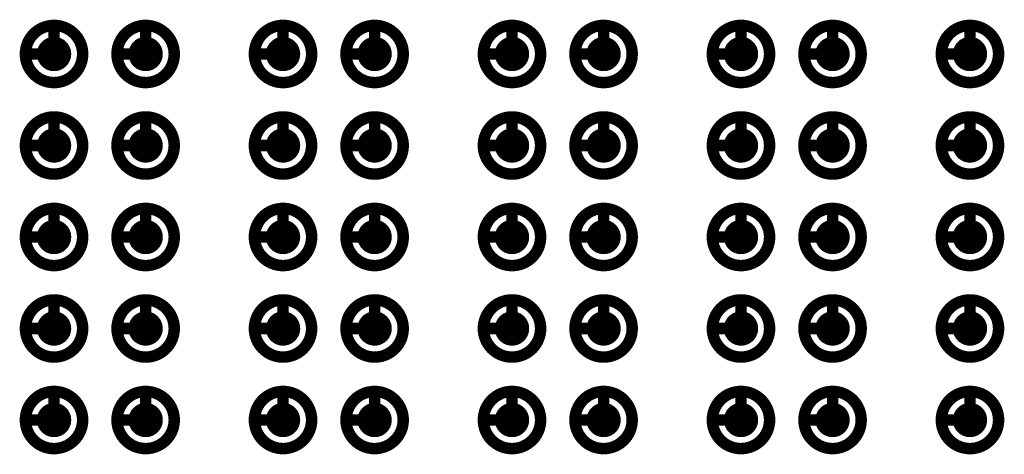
# Model space of a CAD drawing. Header units: millimetres. Extents: x 62 to 363, y 42 to 391.
# Tile 31 of 216: x 131.17 to 139.77, y 104.7 to 108.5. Entities that reach past the tile are written whole.
import ezdxf

# ---------------------------------------------------------------- set-up
doc = ezdxf.new("R2010")
doc.units = ezdxf.units.MM
doc.layers.add('Mechanical8', color=56, linetype='Continuous')
doc.layers.add('PadHoleLayer', color=156, linetype='Continuous')

# ---------------------------------------------------------------- blocks, each defined once
blk = doc.blocks.new('SAMTEC_SEAM8_40_S02_0_S_10_2_GP_K_HP_1861')
at = {"layer": 'Mechanical8'}
for points, const_width in [([(1.45, 3.4, 1), (0.95, 3.4, 1)], 0.1), ([(1.175, 3.65, 1), (1.225, 3.65, 1)], 0.05), ([(2.25, 3.4, 1), (1.75, 3.4, 1)], 0.1), ([(1.975, 3.65, 1), (2.025, 3.65, 1)], 0.05), ([(3.05, 3.4, 1), (2.55, 3.4, 1)], 0.1), ([(2.775, 3.65, 1), (2.825, 3.65, 1)], 0.05), ([(3.85, 3.4, 1), (3.35, 3.4, 1)], 0.1), ([(3.575, 3.65, 1), (3.625, 3.65, 1)], 0.05), ([(4.65, 3.4, 1), (4.15, 3.4, 1)], 0.1), ([(4.375, 3.65, 1), (4.425, 3.65, 1)], 0.05), ([(0.925, 3.4, 1), (0.975, 3.4, 1)], 0.05), ([(1.175, 3.4, 1), (1.225, 3.4, 1)], 0.05), ([(1.175, 3.4, 1), (1.225, 3.4, 1)], 0.05), ([(1.425, 3.4, 1), (1.475, 3.4, 1)], 0.05), ([(1.425, 3.4, 1), (1.475, 3.4, 1)], 0.05), ([(1.725, 3.4, 1), (1.775, 3.4, 1)], 0.05), ([(1.975, 3.4, 1), (2.025, 3.4, 1)], 0.05), ([(1.975, 3.4, 1), (2.025, 3.4, 1)], 0.05), ([(2.225, 3.4, 1), (2.275, 3.4, 1)], 0.05), ([(2.225, 3.4, 1), (2.275, 3.4, 1)], 0.05), ([(2.525, 3.4, 1), (2.575, 3.4, 1)], 0.05), ([(2.775, 3.4, 1), (2.825, 3.4, 1)], 0.05), ([(2.775, 3.4, 1), (2.825, 3.4, 1)], 0.05), ([(3.025, 3.4, 1), (3.075, 3.4, 1)], 0.05), ([(3.025, 3.4, 1), (3.075, 3.4, 1)], 0.05), ([(3.325, 3.4, 1), (3.375, 3.4, 1)], 0.05), ([(3.575, 3.4, 1), (3.625, 3.4, 1)], 0.05), ([(3.575, 3.4, 1), (3.625, 3.4, 1)], 0.05), ([(3.825, 3.4, 1), (3.875, 3.4, 1)], 0.05), ([(3.825, 3.4, 1), (3.875, 3.4, 1)], 0.05), ([(4.125, 3.4, 1), (4.175, 3.4, 1)], 0.05), ([(4.375, 3.4, 1), (4.425, 3.4, 1)], 0.05), ([(4.375, 3.4, 1), (4.425, 3.4, 1)], 0.05), ([(4.625, 3.4, 1), (4.675, 3.4, 1)], 0.05), ([(4.625, 3.4, 1), (4.675, 3.4, 1)], 0.05), ([(1.45, 2.6, 1), (0.95, 2.6, 1)], 0.1), ([(1.175, 2.85, 1), (1.225, 2.85, 1)], 0.05), ([(2.25, 2.6, 1), (1.75, 2.6, 1)], 0.1), ([(1.975, 2.85, 1), (2.025, 2.85, 1)], 0.05), ([(3.05, 2.6, 1), (2.55, 2.6, 1)], 0.1), ([(2.775, 2.85, 1), (2.825, 2.85, 1)], 0.05), ([(3.85, 2.6, 1), (3.35, 2.6, 1)], 0.1), ([(3.575, 2.85, 1), (3.625, 2.85, 1)], 0.05), ([(4.65, 2.6, 1), (4.15, 2.6, 1)], 0.1), ([(4.375, 2.85, 1), (4.425, 2.85, 1)], 0.05), ([(0.925, 2.6, 1), (0.975, 2.6, 1)], 0.05), ([(1.175, 2.6, 1), (1.225, 2.6, 1)], 0.05), ([(1.175, 2.6, 1), (1.225, 2.6, 1)], 0.05), ([(1.425, 2.6, 1), (1.475, 2.6, 1)], 0.05), ([(1.425, 2.6, 1), (1.475, 2.6, 1)], 0.05), ([(1.725, 2.6, 1), (1.775, 2.6, 1)], 0.05), ([(1.975, 2.6, 1), (2.025, 2.6, 1)], 0.05), ([(1.975, 2.6, 1), (2.025, 2.6, 1)], 0.05), ([(2.225, 2.6, 1), (2.275, 2.6, 1)], 0.05), ([(2.225, 2.6, 1), (2.275, 2.6, 1)], 0.05), ([(2.525, 2.6, 1), (2.575, 2.6, 1)], 0.05), ([(2.775, 2.6, 1), (2.825, 2.6, 1)], 0.05), ([(2.775, 2.6, 1), (2.825, 2.6, 1)], 0.05), ([(3.025, 2.6, 1), (3.075, 2.6, 1)], 0.05), ([(3.025, 2.6, 1), (3.075, 2.6, 1)], 0.05), ([(3.325, 2.6, 1), (3.375, 2.6, 1)], 0.05), ([(3.575, 2.6, 1), (3.625, 2.6, 1)], 0.05), ([(3.575, 2.6, 1), (3.625, 2.6, 1)], 0.05), ([(3.825, 2.6, 1), (3.875, 2.6, 1)], 0.05), ([(3.825, 2.6, 1), (3.875, 2.6, 1)], 0.05), ([(4.125, 2.6, 1), (4.175, 2.6, 1)], 0.05), ([(4.375, 2.6, 1), (4.425, 2.6, 1)], 0.05), ([(4.375, 2.6, 1), (4.425, 2.6, 1)], 0.05), ([(4.625, 2.6, 1), (4.675, 2.6, 1)], 0.05), ([(4.625, 2.6, 1), (4.675, 2.6, 1)], 0.05), ([(1.45, 1.4, 1), (0.95, 1.4, 1)], 0.1), ([(1.175, 1.65, 1), (1.225, 1.65, 1)], 0.05), ([(2.25, 1.4, 1), (1.75, 1.4, 1)], 0.1), ([(1.975, 1.65, 1), (2.025, 1.65, 1)], 0.05), ([(3.05, 1.4, 1), (2.55, 1.4, 1)], 0.1), ([(2.775, 1.65, 1), (2.825, 1.65, 1)], 0.05), ([(3.85, 1.4, 1), (3.35, 1.4, 1)], 0.1), ([(3.575, 1.65, 1), (3.625, 1.65, 1)], 0.05), ([(4.65, 1.4, 1), (4.15, 1.4, 1)], 0.1), ([(4.375, 1.65, 1), (4.425, 1.65, 1)], 0.05), ([(0.925, 1.4, 1), (0.975, 1.4, 1)], 0.05), ([(1.175, 1.4, 1), (1.225, 1.4, 1)], 0.05), ([(1.175, 1.4, 1), (1.225, 1.4, 1)], 0.05), ([(1.425, 1.4, 1), (1.475, 1.4, 1)], 0.05), ([(1.425, 1.4, 1), (1.475, 1.4, 1)], 0.05), ([(1.725, 1.4, 1), (1.775, 1.4, 1)], 0.05), ([(1.975, 1.4, 1), (2.025, 1.4, 1)], 0.05), ([(1.975, 1.4, 1), (2.025, 1.4, 1)], 0.05), ([(2.225, 1.4, 1), (2.275, 1.4, 1)], 0.05), ([(2.225, 1.4, 1), (2.275, 1.4, 1)], 0.05), ([(2.525, 1.4, 1), (2.575, 1.4, 1)], 0.05), ([(2.775, 1.4, 1), (2.825, 1.4, 1)], 0.05), ([(2.775, 1.4, 1), (2.825, 1.4, 1)], 0.05), ([(3.025, 1.4, 1), (3.075, 1.4, 1)], 0.05), ([(3.025, 1.4, 1), (3.075, 1.4, 1)], 0.05), ([(3.325, 1.4, 1), (3.375, 1.4, 1)], 0.05), ([(3.575, 1.4, 1), (3.625, 1.4, 1)], 0.05), ([(3.575, 1.4, 1), (3.625, 1.4, 1)], 0.05), ([(3.825, 1.4, 1), (3.875, 1.4, 1)], 0.05), ([(3.825, 1.4, 1), (3.875, 1.4, 1)], 0.05), ([(4.125, 1.4, 1), (4.175, 1.4, 1)], 0.05), ([(4.375, 1.4, 1), (4.425, 1.4, 1)], 0.05), ([(4.375, 1.4, 1), (4.425, 1.4, 1)], 0.05), ([(4.625, 1.4, 1), (4.675, 1.4, 1)], 0.05), ([(4.625, 1.4, 1), (4.675, 1.4, 1)], 0.05), ([(1.45, 0.6, 1), (0.95, 0.6, 1)], 0.1), ([(1.175, 0.85, 1), (1.225, 0.85, 1)], 0.05), ([(2.25, 0.6, 1), (1.75, 0.6, 1)], 0.1), ([(1.975, 0.85, 1), (2.025, 0.85, 1)], 0.05), ([(3.05, 0.6, 1), (2.55, 0.6, 1)], 0.1), ([(2.775, 0.85, 1), (2.825, 0.85, 1)], 0.05), ([(3.85, 0.6, 1), (3.35, 0.6, 1)], 0.1), ([(3.575, 0.85, 1), (3.625, 0.85, 1)], 0.05), ([(4.65, 0.6, 1), (4.15, 0.6, 1)], 0.1), ([(4.375, 0.85, 1), (4.425, 0.85, 1)], 0.05), ([(0.925, 0.6, 1), (0.975, 0.6, 1)], 0.05), ([(1.175, 0.6, 1), (1.225, 0.6, 1)], 0.05), ([(1.175, 0.6, 1), (1.225, 0.6, 1)], 0.05), ([(1.425, 0.6, 1), (1.475, 0.6, 1)], 0.05), ([(1.425, 0.6, 1), (1.475, 0.6, 1)], 0.05), ([(1.725, 0.6, 1), (1.775, 0.6, 1)], 0.05), ([(1.975, 0.6, 1), (2.025, 0.6, 1)], 0.05), ([(1.975, 0.6, 1), (2.025, 0.6, 1)], 0.05), ([(2.225, 0.6, 1), (2.275, 0.6, 1)], 0.05), ([(2.225, 0.6, 1), (2.275, 0.6, 1)], 0.05), ([(2.525, 0.6, 1), (2.575, 0.6, 1)], 0.05), ([(2.775, 0.6, 1), (2.825, 0.6, 1)], 0.05), ([(2.775, 0.6, 1), (2.825, 0.6, 1)], 0.05), ([(3.025, 0.6, 1), (3.075, 0.6, 1)], 0.05), ([(3.025, 0.6, 1), (3.075, 0.6, 1)], 0.05), ([(3.325, 0.6, 1), (3.375, 0.6, 1)], 0.05), ([(3.575, 0.6, 1), (3.625, 0.6, 1)], 0.05), ([(3.575, 0.6, 1), (3.625, 0.6, 1)], 0.05), ([(3.825, 0.6, 1), (3.875, 0.6, 1)], 0.05), ([(3.825, 0.6, 1), (3.875, 0.6, 1)], 0.05), ([(4.125, 0.6, 1), (4.175, 0.6, 1)], 0.05), ([(4.375, 0.6, 1), (4.425, 0.6, 1)], 0.05), ([(4.375, 0.6, 1), (4.425, 0.6, 1)], 0.05), ([(4.625, 0.6, 1), (4.675, 0.6, 1)], 0.05), ([(4.625, 0.6, 1), (4.675, 0.6, 1)], 0.05), ([(1.45, -0.6, 1), (0.95, -0.6, 1)], 0.1), ([(1.175, -0.35, 1), (1.225, -0.35, 1)], 0.05), ([(2.25, -0.6, 1), (1.75, -0.6, 1)], 0.1), ([(1.975, -0.35, 1), (2.025, -0.35, 1)], 0.05), ([(3.05, -0.6, 1), (2.55, -0.6, 1)], 0.1), ([(2.775, -0.35, 1), (2.825, -0.35, 1)], 0.05), ([(3.85, -0.6, 1), (3.35, -0.6, 1)], 0.1), ([(3.575, -0.35, 1), (3.625, -0.35, 1)], 0.05), ([(4.65, -0.6, 1), (4.15, -0.6, 1)], 0.1), ([(4.375, -0.35, 1), (4.425, -0.35, 1)], 0.05), ([(0.925, -0.6, 1), (0.975, -0.6, 1)], 0.05), ([(1.175, -0.6, 1), (1.225, -0.6, 1)], 0.05), ([(1.175, -0.6, 1), (1.225, -0.6, 1)], 0.05), ([(1.425, -0.6, 1), (1.475, -0.6, 1)], 0.05), ([(1.425, -0.6, 1), (1.475, -0.6, 1)], 0.05), ([(1.725, -0.6, 1), (1.775, -0.6, 1)], 0.05), ([(1.975, -0.6, 1), (2.025, -0.6, 1)], 0.05), ([(1.975, -0.6, 1), (2.025, -0.6, 1)], 0.05), ([(2.225, -0.6, 1), (2.275, -0.6, 1)], 0.05), ([(2.225, -0.6, 1), (2.275, -0.6, 1)], 0.05), ([(2.525, -0.6, 1), (2.575, -0.6, 1)], 0.05), ([(2.775, -0.6, 1), (2.825, -0.6, 1)], 0.05), ([(2.775, -0.6, 1), (2.825, -0.6, 1)], 0.05), ([(3.025, -0.6, 1), (3.075, -0.6, 1)], 0.05), ([(3.025, -0.6, 1), (3.075, -0.6, 1)], 0.05), ([(3.325, -0.6, 1), (3.375, -0.6, 1)], 0.05), ([(3.575, -0.6, 1), (3.625, -0.6, 1)], 0.05), ([(3.575, -0.6, 1), (3.625, -0.6, 1)], 0.05), ([(3.825, -0.6, 1), (3.875, -0.6, 1)], 0.05), ([(3.825, -0.6, 1), (3.875, -0.6, 1)], 0.05), ([(4.125, -0.6, 1), (4.175, -0.6, 1)], 0.05), ([(4.375, -0.6, 1), (4.425, -0.6, 1)], 0.05), ([(4.375, -0.6, 1), (4.425, -0.6, 1)], 0.05), ([(4.625, -0.6, 1), (4.675, -0.6, 1)], 0.05), ([(4.625, -0.6, 1), (4.675, -0.6, 1)], 0.05), ([(1.45, -1.4, 1), (0.95, -1.4, 1)], 0.1), ([(1.175, -1.15, 1), (1.225, -1.15, 1)], 0.05), ([(2.25, -1.4, 1), (1.75, -1.4, 1)], 0.1), ([(1.975, -1.15, 1), (2.025, -1.15, 1)], 0.05), ([(3.05, -1.4, 1), (2.55, -1.4, 1)], 0.1), ([(2.775, -1.15, 1), (2.825, -1.15, 1)], 0.05), ([(3.85, -1.4, 1), (3.35, -1.4, 1)], 0.1), ([(3.575, -1.15, 1), (3.625, -1.15, 1)], 0.05), ([(4.65, -1.4, 1), (4.15, -1.4, 1)], 0.1), ([(4.375, -1.15, 1), (4.425, -1.15, 1)], 0.05), ([(0.925, -1.4, 1), (0.975, -1.4, 1)], 0.05), ([(1.175, -1.4, 1), (1.225, -1.4, 1)], 0.05), ([(1.175, -1.4, 1), (1.225, -1.4, 1)], 0.05), ([(1.425, -1.4, 1), (1.475, -1.4, 1)], 0.05), ([(1.425, -1.4, 1), (1.475, -1.4, 1)], 0.05), ([(1.725, -1.4, 1), (1.775, -1.4, 1)], 0.05), ([(1.975, -1.4, 1), (2.025, -1.4, 1)], 0.05), ([(1.975, -1.4, 1), (2.025, -1.4, 1)], 0.05), ([(2.225, -1.4, 1), (2.275, -1.4, 1)], 0.05), ([(2.225, -1.4, 1), (2.275, -1.4, 1)], 0.05), ([(2.525, -1.4, 1), (2.575, -1.4, 1)], 0.05), ([(2.775, -1.4, 1), (2.825, -1.4, 1)], 0.05), ([(2.775, -1.4, 1), (2.825, -1.4, 1)], 0.05), ([(3.025, -1.4, 1), (3.075, -1.4, 1)], 0.05), ([(3.025, -1.4, 1), (3.075, -1.4, 1)], 0.05), ([(3.325, -1.4, 1), (3.375, -1.4, 1)], 0.05), ([(3.575, -1.4, 1), (3.625, -1.4, 1)], 0.05), ([(3.575, -1.4, 1), (3.625, -1.4, 1)], 0.05), ([(3.825, -1.4, 1), (3.875, -1.4, 1)], 0.05), ([(3.825, -1.4, 1), (3.875, -1.4, 1)], 0.05), ([(4.125, -1.4, 1), (4.175, -1.4, 1)], 0.05), ([(4.375, -1.4, 1), (4.425, -1.4, 1)], 0.05), ([(4.375, -1.4, 1), (4.425, -1.4, 1)], 0.05), ([(4.625, -1.4, 1), (4.675, -1.4, 1)], 0.05), ([(4.625, -1.4, 1), (4.675, -1.4, 1)], 0.05), ([(1.45, -2.6, 1), (0.95, -2.6, 1)], 0.1), ([(1.175, -2.35, 1), (1.225, -2.35, 1)], 0.05), ([(2.25, -2.6, 1), (1.75, -2.6, 1)], 0.1), ([(1.975, -2.35, 1), (2.025, -2.35, 1)], 0.05), ([(3.05, -2.6, 1), (2.55, -2.6, 1)], 0.1), ([(2.775, -2.35, 1), (2.825, -2.35, 1)], 0.05), ([(3.85, -2.6, 1), (3.35, -2.6, 1)], 0.1), ([(3.575, -2.35, 1), (3.625, -2.35, 1)], 0.05), ([(4.65, -2.6, 1), (4.15, -2.6, 1)], 0.1), ([(4.375, -2.35, 1), (4.425, -2.35, 1)], 0.05), ([(0.925, -2.6, 1), (0.975, -2.6, 1)], 0.05), ([(1.175, -2.6, 1), (1.225, -2.6, 1)], 0.05), ([(1.175, -2.6, 1), (1.225, -2.6, 1)], 0.05), ([(1.425, -2.6, 1), (1.475, -2.6, 1)], 0.05), ([(1.425, -2.6, 1), (1.475, -2.6, 1)], 0.05), ([(1.725, -2.6, 1), (1.775, -2.6, 1)], 0.05), ([(1.975, -2.6, 1), (2.025, -2.6, 1)], 0.05), ([(1.975, -2.6, 1), (2.025, -2.6, 1)], 0.05), ([(2.225, -2.6, 1), (2.275, -2.6, 1)], 0.05), ([(2.225, -2.6, 1), (2.275, -2.6, 1)], 0.05), ([(2.525, -2.6, 1), (2.575, -2.6, 1)], 0.05), ([(2.775, -2.6, 1), (2.825, -2.6, 1)], 0.05), ([(2.775, -2.6, 1), (2.825, -2.6, 1)], 0.05), ([(3.025, -2.6, 1), (3.075, -2.6, 1)], 0.05), ([(3.025, -2.6, 1), (3.075, -2.6, 1)], 0.05), ([(3.325, -2.6, 1), (3.375, -2.6, 1)], 0.05), ([(3.575, -2.6, 1), (3.625, -2.6, 1)], 0.05), ([(3.575, -2.6, 1), (3.625, -2.6, 1)], 0.05), ([(3.825, -2.6, 1), (3.875, -2.6, 1)], 0.05), ([(3.825, -2.6, 1), (3.875, -2.6, 1)], 0.05), ([(4.125, -2.6, 1), (4.175, -2.6, 1)], 0.05), ([(4.375, -2.6, 1), (4.425, -2.6, 1)], 0.05), ([(4.375, -2.6, 1), (4.425, -2.6, 1)], 0.05), ([(4.625, -2.6, 1), (4.675, -2.6, 1)], 0.05), ([(4.625, -2.6, 1), (4.675, -2.6, 1)], 0.05), ([(1.45, -3.4, 1), (0.95, -3.4, 1)], 0.1), ([(1.175, -3.15, 1), (1.225, -3.15, 1)], 0.05), ([(2.25, -3.4, 1), (1.75, -3.4, 1)], 0.1), ([(1.975, -3.15, 1), (2.025, -3.15, 1)], 0.05), ([(3.05, -3.4, 1), (2.55, -3.4, 1)], 0.1), ([(2.775, -3.15, 1), (2.825, -3.15, 1)], 0.05), ([(3.85, -3.4, 1), (3.35, -3.4, 1)], 0.1), ([(3.575, -3.15, 1), (3.625, -3.15, 1)], 0.05), ([(4.65, -3.4, 1), (4.15, -3.4, 1)], 0.1), ([(4.375, -3.15, 1), (4.425, -3.15, 1)], 0.05), ([(0.925, -3.4, 1), (0.975, -3.4, 1)], 0.05), ([(1.175, -3.4, 1), (1.225, -3.4, 1)], 0.05), ([(1.175, -3.4, 1), (1.225, -3.4, 1)], 0.05), ([(1.425, -3.4, 1), (1.475, -3.4, 1)], 0.05), ([(1.425, -3.4, 1), (1.475, -3.4, 1)], 0.05), ([(1.725, -3.4, 1), (1.775, -3.4, 1)], 0.05), ([(1.975, -3.4, 1), (2.025, -3.4, 1)], 0.05), ([(1.975, -3.4, 1), (2.025, -3.4, 1)], 0.05), ([(2.225, -3.4, 1), (2.275, -3.4, 1)], 0.05), ([(2.225, -3.4, 1), (2.275, -3.4, 1)], 0.05), ([(2.525, -3.4, 1), (2.575, -3.4, 1)], 0.05), ([(2.775, -3.4, 1), (2.825, -3.4, 1)], 0.05), ([(2.775, -3.4, 1), (2.825, -3.4, 1)], 0.05), ([(3.025, -3.4, 1), (3.075, -3.4, 1)], 0.05), ([(3.025, -3.4, 1), (3.075, -3.4, 1)], 0.05), ([(3.325, -3.4, 1), (3.375, -3.4, 1)], 0.05), ([(3.575, -3.4, 1), (3.625, -3.4, 1)], 0.05), ([(3.575, -3.4, 1), (3.625, -3.4, 1)], 0.05), ([(3.825, -3.4, 1), (3.875, -3.4, 1)], 0.05), ([(3.825, -3.4, 1), (3.875, -3.4, 1)], 0.05), ([(4.125, -3.4, 1), (4.175, -3.4, 1)], 0.05), ([(4.375, -3.4, 1), (4.425, -3.4, 1)], 0.05), ([(4.375, -3.4, 1), (4.425, -3.4, 1)], 0.05), ([(4.625, -3.4, 1), (4.675, -3.4, 1)], 0.05), ([(4.625, -3.4, 1), (4.675, -3.4, 1)], 0.05), ([(1.175, -4.35, 1), (1.225, -4.35, 1)], 0.05), ([(1.975, -4.35, 1), (2.025, -4.35, 1)], 0.05), ([(2.775, -4.35, 1), (2.825, -4.35, 1)], 0.05), ([(3.575, -4.35, 1), (3.625, -4.35, 1)], 0.05), ([(4.375, -4.35, 1), (4.425, -4.35, 1)], 0.05), ([(1.45, -4.6, 1), (0.95, -4.6, 1)], 0.1), ([(2.25, -4.6, 1), (1.75, -4.6, 1)], 0.1), ([(3.05, -4.6, 1), (2.55, -4.6, 1)], 0.1), ([(3.85, -4.6, 1), (3.35, -4.6, 1)], 0.1), ([(4.65, -4.6, 1), (4.15, -4.6, 1)], 0.1), ([(0.925, -4.6, 1), (0.975, -4.6, 1)], 0.05), ([(1.175, -4.6, 1), (1.225, -4.6, 1)], 0.05), ([(1.175, -4.6, 1), (1.225, -4.6, 1)], 0.05), ([(1.425, -4.6, 1), (1.475, -4.6, 1)], 0.05), ([(1.425, -4.6, 1), (1.475, -4.6, 1)], 0.05), ([(1.725, -4.6, 1), (1.775, -4.6, 1)], 0.05), ([(1.975, -4.6, 1), (2.025, -4.6, 1)], 0.05), ([(1.975, -4.6, 1), (2.025, -4.6, 1)], 0.05), ([(2.225, -4.6, 1), (2.275, -4.6, 1)], 0.05), ([(2.225, -4.6, 1), (2.275, -4.6, 1)], 0.05), ([(2.525, -4.6, 1), (2.575, -4.6, 1)], 0.05), ([(2.775, -4.6, 1), (2.825, -4.6, 1)], 0.05), ([(2.775, -4.6, 1), (2.825, -4.6, 1)], 0.05), ([(3.025, -4.6, 1), (3.075, -4.6, 1)], 0.05), ([(3.025, -4.6, 1), (3.075, -4.6, 1)], 0.05), ([(3.325, -4.6, 1), (3.375, -4.6, 1)], 0.05), ([(3.575, -4.6, 1), (3.625, -4.6, 1)], 0.05), ([(3.575, -4.6, 1), (3.625, -4.6, 1)], 0.05), ([(3.825, -4.6, 1), (3.875, -4.6, 1)], 0.05), ([(3.825, -4.6, 1), (3.875, -4.6, 1)], 0.05), ([(4.125, -4.6, 1), (4.175, -4.6, 1)], 0.05), ([(4.375, -4.6, 1), (4.425, -4.6, 1)], 0.05), ([(4.375, -4.6, 1), (4.425, -4.6, 1)], 0.05), ([(4.625, -4.6, 1), (4.675, -4.6, 1)], 0.05), ([(4.625, -4.6, 1), (4.675, -4.6, 1)], 0.05)]:
    blk.add_lwpolyline(points, format="xyb", close=True, dxfattribs=dict(at, const_width=const_width))
at = {"layer": 'Mechanical8', "const_width": 0.1}
for points in [[(1.2, 3.65), (1.2, 3.4)], [(2, 3.65), (2, 3.4)], [(2.8, 3.65), (2.8, 3.4)], [(3.6, 3.65), (3.6, 3.4)], [(4.4, 3.65), (4.4, 3.4)], [(1.2, 3.4), (1.45, 3.4)], [(2, 3.4), (2.25, 3.4)], [(2.8, 3.4), (3.05, 3.4)], [(3.6, 3.4), (3.85, 3.4)], [(4.4, 3.4), (4.65, 3.4)], [(1.2, 2.85), (1.2, 2.6)], [(2, 2.85), (2, 2.6)], [(2.8, 2.85), (2.8, 2.6)], [(3.6, 2.85), (3.6, 2.6)], [(4.4, 2.85), (4.4, 2.6)], [(1.2, 2.6), (1.45, 2.6)], [(2, 2.6), (2.25, 2.6)], [(2.8, 2.6), (3.05, 2.6)], [(3.6, 2.6), (3.85, 2.6)], [(4.4, 2.6), (4.65, 2.6)], [(1.2, 1.65), (1.2, 1.4)], [(2, 1.65), (2, 1.4)], [(2.8, 1.65), (2.8, 1.4)], [(3.6, 1.65), (3.6, 1.4)], [(4.4, 1.65), (4.4, 1.4)], [(1.2, 1.4), (1.45, 1.4)], [(2, 1.4), (2.25, 1.4)], [(2.8, 1.4), (3.05, 1.4)], [(3.6, 1.4), (3.85, 1.4)], [(4.4, 1.4), (4.65, 1.4)], [(1.2, 0.85), (1.2, 0.6)], [(2, 0.85), (2, 0.6)], [(2.8, 0.85), (2.8, 0.6)], [(3.6, 0.85), (3.6, 0.6)], [(4.4, 0.85), (4.4, 0.6)], [(1.2, 0.6), (1.45, 0.6)], [(2, 0.6), (2.25, 0.6)], [(2.8, 0.6), (3.05, 0.6)], [(3.6, 0.6), (3.85, 0.6)], [(4.4, 0.6), (4.65, 0.6)], [(1.2, -0.35), (1.2, -0.6)], [(2, -0.35), (2, -0.6)], [(2.8, -0.35), (2.8, -0.6)], [(3.6, -0.35), (3.6, -0.6)], [(4.4, -0.35), (4.4, -0.6)], [(1.2, -0.6), (1.45, -0.6)], [(2, -0.6), (2.25, -0.6)], [(2.8, -0.6), (3.05, -0.6)], [(3.6, -0.6), (3.85, -0.6)], [(4.4, -0.6), (4.65, -0.6)], [(1.2, -1.15), (1.2, -1.4)], [(2, -1.15), (2, -1.4)], [(2.8, -1.15), (2.8, -1.4)], [(3.6, -1.15), (3.6, -1.4)], [(4.4, -1.15), (4.4, -1.4)], [(1.2, -1.4), (1.45, -1.4)], [(2, -1.4), (2.25, -1.4)], [(2.8, -1.4), (3.05, -1.4)], [(3.6, -1.4), (3.85, -1.4)], [(4.4, -1.4), (4.65, -1.4)], [(1.2, -2.35), (1.2, -2.6)], [(2, -2.35), (2, -2.6)], [(2.8, -2.35), (2.8, -2.6)], [(3.6, -2.35), (3.6, -2.6)], [(4.4, -2.35), (4.4, -2.6)], [(1.2, -2.6), (1.45, -2.6)], [(2, -2.6), (2.25, -2.6)], [(2.8, -2.6), (3.05, -2.6)], [(3.6, -2.6), (3.85, -2.6)], [(4.4, -2.6), (4.65, -2.6)], [(1.2, -3.15), (1.2, -3.4)], [(2, -3.15), (2, -3.4)], [(2.8, -3.15), (2.8, -3.4)], [(3.6, -3.15), (3.6, -3.4)], [(4.4, -3.15), (4.4, -3.4)], [(1.2, -3.4), (1.45, -3.4)], [(2, -3.4), (2.25, -3.4)], [(2.8, -3.4), (3.05, -3.4)], [(3.6, -3.4), (3.85, -3.4)], [(4.4, -3.4), (4.65, -3.4)], [(1.2, -4.35), (1.2, -4.6)], [(2, -4.35), (2, -4.6)], [(2.8, -4.35), (2.8, -4.6)], [(3.6, -4.35), (3.6, -4.6)], [(4.4, -4.35), (4.4, -4.6)], [(1.2, -4.6), (1.45, -4.6)], [(2, -4.6), (2.25, -4.6)], [(2.8, -4.6), (3.05, -4.6)], [(3.6, -4.6), (3.85, -4.6)], [(4.4, -4.6), (4.65, -4.6)]]:
    blk.add_lwpolyline(points, dxfattribs=at)
at = {"layer": 'PadHoleLayer', "const_width": 0.15}
for points in [[(1.125, 3.4, 1), (1.275, 3.4, 1)], [(1.925, 3.4, 1), (2.075, 3.4, 1)], [(2.725, 3.4, 1), (2.875, 3.4, 1)], [(3.525, 3.4, 1), (3.675, 3.4, 1)], [(4.325, 3.4, 1), (4.475, 3.4, 1)], [(1.125, 2.6, 1), (1.275, 2.6, 1)], [(1.925, 2.6, 1), (2.075, 2.6, 1)], [(2.725, 2.6, 1), (2.875, 2.6, 1)], [(3.525, 2.6, 1), (3.675, 2.6, 1)], [(4.325, 2.6, 1), (4.475, 2.6, 1)], [(1.125, 1.4, 1), (1.275, 1.4, 1)], [(1.925, 1.4, 1), (2.075, 1.4, 1)], [(2.725, 1.4, 1), (2.875, 1.4, 1)], [(3.525, 1.4, 1), (3.675, 1.4, 1)], [(4.325, 1.4, 1), (4.475, 1.4, 1)], [(1.125, 0.6, 1), (1.275, 0.6, 1)], [(1.925, 0.6, 1), (2.075, 0.6, 1)], [(2.725, 0.6, 1), (2.875, 0.6, 1)], [(3.525, 0.6, 1), (3.675, 0.6, 1)], [(4.325, 0.6, 1), (4.475, 0.6, 1)], [(1.125, -0.6, 1), (1.275, -0.6, 1)], [(1.925, -0.6, 1), (2.075, -0.6, 1)], [(2.725, -0.6, 1), (2.875, -0.6, 1)], [(3.525, -0.6, 1), (3.675, -0.6, 1)], [(4.325, -0.6, 1), (4.475, -0.6, 1)], [(1.125, -1.4, 1), (1.275, -1.4, 1)], [(1.925, -1.4, 1), (2.075, -1.4, 1)], [(2.725, -1.4, 1), (2.875, -1.4, 1)], [(3.525, -1.4, 1), (3.675, -1.4, 1)], [(4.325, -1.4, 1), (4.475, -1.4, 1)], [(1.125, -2.6, 1), (1.275, -2.6, 1)], [(1.925, -2.6, 1), (2.075, -2.6, 1)], [(2.725, -2.6, 1), (2.875, -2.6, 1)], [(3.525, -2.6, 1), (3.675, -2.6, 1)], [(4.325, -2.6, 1), (4.475, -2.6, 1)], [(1.125, -3.4, 1), (1.275, -3.4, 1)], [(1.925, -3.4, 1), (2.075, -3.4, 1)], [(2.725, -3.4, 1), (2.875, -3.4, 1)], [(3.525, -3.4, 1), (3.675, -3.4, 1)], [(4.325, -3.4, 1), (4.475, -3.4, 1)], [(1.125, -4.6, 1), (1.275, -4.6, 1)], [(1.925, -4.6, 1), (2.075, -4.6, 1)], [(2.725, -4.6, 1), (2.875, -4.6, 1)], [(3.525, -4.6, 1), (3.675, -4.6, 1)], [(4.325, -4.6, 1), (4.475, -4.6, 1)]]:
    blk.add_lwpolyline(points, format="xyb", close=True, dxfattribs=at)

msp = doc.modelspace()

# ---------------------------------------------------------------- block references
at = {"rotation": 90}
msp.add_blockref('SAMTEC_SEAM8_40_S02_0_S_10_2_GP_K_HP_1861', (134.8725, 103.8), dxfattribs=at)

doc.saveas('drawing.dxf')
